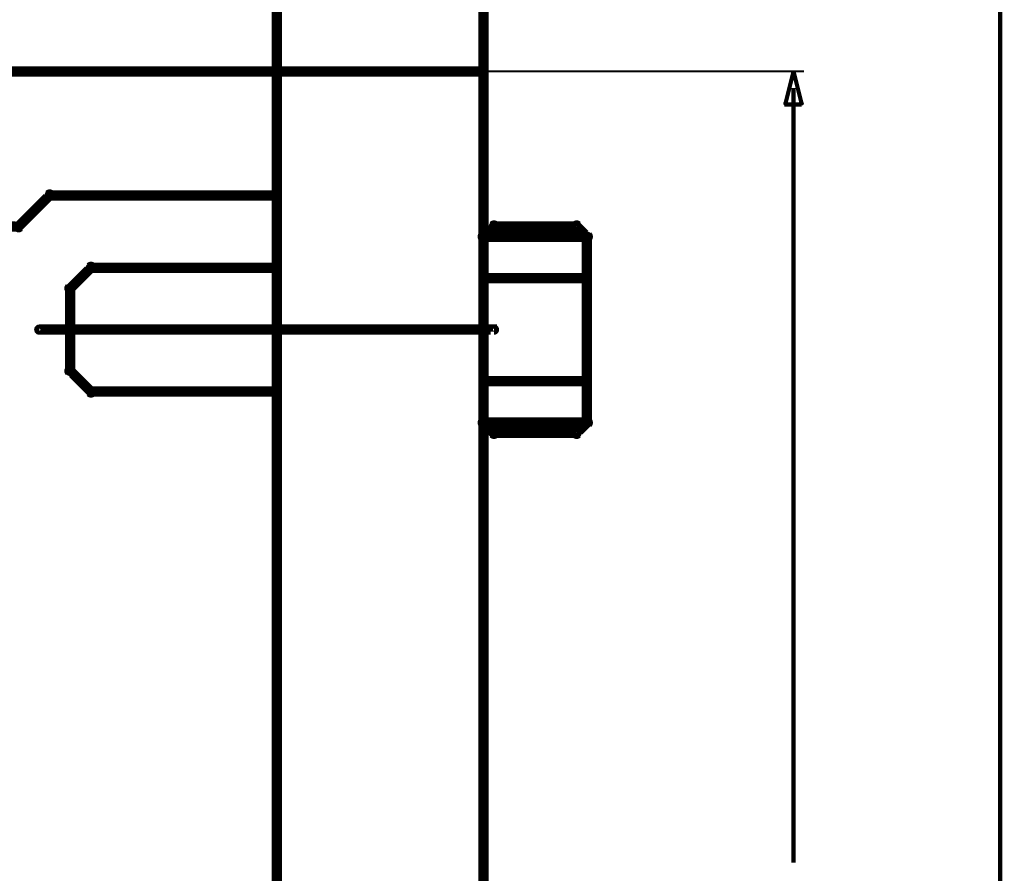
# Model space of a CAD drawing. Extents: x 178 to 725, y 26 to 878.
# Tile 87 of 93: x 640 to 688, y 543 to 585. Entities that reach past the tile are written whole.
import ezdxf

# ---------------------------------------------------------------- set-up
doc = ezdxf.new("R2010")
doc.units = 0
for name, color, linetype in [('DIMENSIONS', 2, 'CONTINUOUS'), ('DRAWING', 4, 'CONTINUOUS'), ('OUTLINES', 1, 'CONTINUOUS')]:
    doc.layers.add(name, color=color, linetype=linetype)

msp = doc.modelspace()

# ---------------------------------------------------------------- linework, layer by layer
at = {"layer": 'DIMENSIONS', "color": 94}
for points in [[(687.5, 517.8, 0.1, 0.1, 1), (687.6, 517.8, 0, 0, 0), (687.5, 517.8, 0, 0, 0), (687.5, 517.8, 0.2, 0.2, 0), (687.5, 625.1, 0.2, 0.2, 0), (687.5, 625.1, 0, 0, 0), (687.5, 625.1, 0.1, 0.1, 0), (687.6, 625.1, 0.1, 0.1, 1), (687.5, 625.1, 0, 0, 0)], [(652, 582, 0.1, 0.1, 1), (652, 582, 0, 0, 0), (652, 582, 0, 0, 0), (652, 582, 0.1, 0.1, 0), (678, 582, 0.1, 0.1, 0), (678, 582, 0, 0, 0), (678, 582, 0.1, 0.1, 0), (678, 582, 0.1, 0.1, 1), (678, 582, 0, 0, 0)], [(677.5, 581.2, 0.1, 0.1, 1), (677.5, 581.2, 0, 0, 0), (677.5, 581.2, 0, 0, 0), (677.5, 581.2, 0.2, 0.2, 0), (677.5, 543.7, 0.2, 0.2, 0), (677.5, 543.7, 0, 0, 0), (677.5, 543.7, 0.1, 0.1, 0), (677.5, 543.7, 0.1, 0.1, 1), (677.5, 543.7, 0, 0, 0)]]:
    msp.add_lwpolyline(points, format="xyseb", dxfattribs=at)
msp.add_lwpolyline([(677.5, 582, 0.1, 0.1, 1), (677.5, 582, 0, 0, 0), (677.5, 582, 0, 0, 0), (677.5, 582, 0.2, 0.2, 0), (677.9, 580.4, 0, 0, 0), (677.9, 580.4, 0.1, 0.1, 0), (677.9, 580.4, 0.1, 0.1, 1), (677.9, 580.4, 0, 0, 0), (677.9, 580.4, 0.1, 0.1, 1), (677.9, 580.5, 0, 0, 0), (677.9, 580.4, 0, 0, 0), (677.9, 580.4, 0.2, 0.2, 0), (677.1, 580.4, 0, 0, 0), (677.1, 580.4, 0.1, 0.1, 0), (677.1, 580.5, 0.1, 0.1, 1), (677.1, 580.4, 0, 0, 0), (677.1, 580.4, 0.1, 0.1, 1), (677.1, 580.4, 0, 0, 0), (677.1, 580.4, 0, 0, 0), (677.1, 580.4, 0.2, 0.2, 0), (677.5, 582, 0.2, 0.2, 0), (677.5, 582, 0, 0, 0), (677.5, 582, 0.1, 0.1, 0), (677.5, 582, 0.1, 0.1, 1), (677.5, 582, 0, 0, 0)], format="xyseb", close=True, dxfattribs=at)
at = {"layer": 'DRAWING', "color": 2}
for points in [[(652.5, 717, 0.5, 0.5, 0), (652.5, 517, 0, 0, 0), (652.5, 517, 0.3, 0.3, 0), (652.7, 517, 0.3, 0.3, -1), (652.4, 517, 0, 0, 0), (652.5, 516.9, 0.3, 0.3, -1), (652.5, 517.1, 0, 0, 0), (652.5, 517, 0, 0, 0), (652.5, 517, 0.5, 0.5, 0), (662.5, 517, 0, 0, 0), (662.5, 517, 0.3, 0.3, 0), (662.5, 517.1, 0.3, 0.3, -1), (662.5, 516.9, 0, 0, 0), (662.7, 517, 0.3, 0.3, -1), (662.4, 517, 0, 0, 0), (662.5, 517, 0, 0, 0), (662.5, 517, 0.5, 0.5, 0), (662.5, 717, 0, 0, 0)], [(242.5, 502, 0.5, 0.5, 0), (662.5, 502, 0, 0, 0), (662.5, 502, 0.3, 0.3, 0), (662.5, 501.9, 0.3, 0.3, 1), (662.5, 502.1, 0, 0, 0), (662.4, 502, 0.3, 0.3, 1), (662.6, 502, 0, 0, 0), (662.5, 502, 0, 0, 0), (662.5, 502, 0.5, 0.5, 0), (662.5, 582, 0, 0, 0), (662.5, 582, 0.3, 0.3, 0), (662.6, 582, 0.3, 0.3, 1), (662.4, 582, 0, 0, 0), (662.5, 581.9, 0.3, 0.3, 1), (662.5, 582.1, 0, 0, 0), (662.5, 582, 0, 0, 0), (662.5, 582, 0.5, 0.5, 0), (242.5, 582, 0, 0, 0)], [(641, 569.6, 0.3, 0.3, 1), (641, 569.4, 0, 0, 0), (641, 569.5, 0, 0, 0), (641, 569.5, 0.5, 0.5, 0), (663, 569.5, 0.5, 0.5, 0), (663, 569.5, 0, 0, 0), (663, 569.5, 0.3, 0.3, 0), (663, 569.4, 0.3, 0.3, 1), (663, 569.6, 0, 0, 0)]]:
    msp.add_lwpolyline(points, format="xyseb", dxfattribs=at)
at = {"layer": 'OUTLINES', "color": 11}
msp.add_lwpolyline([(624, 574.5, 0.5, 0.5, 0), (640, 574.5, 0, 0, 0), (640, 574.5, 0.3, 0.3, 0), (640, 574.6, 0.3, 0.3, -1), (640, 574.4, 0, 0, 0), (640.1, 574.4, 0.3, 0.3, -1), (639.9, 574.6, 0, 0, 0), (640, 574.5, 0, 0, 0), (640, 574.5, 0.5, 0.5, 0), (641.5, 576, 0, 0, 0), (641.5, 576, 0.3, 0.3, 0), (641.4, 576.1, 0.3, 0.3, -1), (641.6, 575.9, 0, 0, 0), (641.5, 575.9, 0.3, 0.3, -1), (641.5, 576.1, 0, 0, 0), (641.5, 576, 0, 0, 0), (641.5, 576, 0.5, 0.5, 0), (652.5, 576, 0, 0, 0), (652.5, 576, 0.3, 0.3, 0), (652.5, 576.1, 0.3, 0.3, -1), (652.5, 575.9, 0, 0, 0), (652.4, 576, 0.3, 0.3, -1), (652.6, 576, 0, 0, 0), (652.5, 576, 0, 0, 0), (652.5, 576, 0.5, 0.5, 0), (652.5, 528, 0, 0, 0)], format="xyseb", dxfattribs=at)
for points in [[(663, 574.4, 0.3, 0.3, -1), (663, 574.6, 0, 0, 0), (663, 574.5, 0, 0, 0), (663, 574.5, 0.5, 0.5, 0), (667, 574.5, 0, 0, 0), (667, 574.5, 0.3, 0.3, 0), (667, 574.6, 0.3, 0.3, -1), (667, 574.4, 0, 0, 0), (666.9, 574.4, 0.3, 0.3, -1), (667.1, 574.6, 0, 0, 0), (667, 574.5, 0, 0, 0), (667, 574.5, 0.5, 0.5, 0), (667.5, 574, 0, 0, 0), (667.5, 574, 0.3, 0.3, 0), (667.6, 574.1, 0.3, 0.3, -1), (667.4, 573.9, 0, 0, 0), (667.4, 574, 0.3, 0.3, -1), (667.6, 574, 0, 0, 0), (667.5, 574, 0, 0, 0), (667.5, 574, 0.5, 0.5, 0), (667.5, 565, 0, 0, 0), (667.5, 565, 0.3, 0.3, 0), (667.6, 565, 0.3, 0.3, -1), (667.4, 565, 0, 0, 0), (667.4, 565.1, 0.3, 0.3, -1), (667.6, 564.9, 0, 0, 0), (667.5, 565, 0, 0, 0), (667.5, 565, 0.5, 0.5, 0), (667, 564.5, 0, 0, 0), (667, 564.5, 0.3, 0.3, 0), (667.1, 564.4, 0.3, 0.3, -1), (666.9, 564.6, 0, 0, 0), (667, 564.6, 0.3, 0.3, -1), (667, 564.4, 0, 0, 0), (667, 564.5, 0, 0, 0), (667, 564.5, 0.5, 0.5, 0), (663, 564.5, 0, 0, 0), (663, 564.5, 0.3, 0.3, 0), (663, 564.4, 0.3, 0.3, -1), (663, 564.6, 0, 0, 0), (663.1, 564.6, 0.3, 0.3, -1), (662.9, 564.4, 0, 0, 0), (663, 564.5, 0, 0, 0), (663, 564.5, 0.5, 0.5, 0), (662.5, 565, 0, 0, 0), (662.5, 565, 0.3, 0.3, 0), (662.4, 564.9, 0.3, 0.3, -1), (662.6, 565.1, 0, 0, 0), (662.6, 565, 0.3, 0.3, -1), (662.4, 565, 0, 0, 0), (662.5, 565, 0, 0, 0), (662.5, 565, 0.5, 0.5, 0), (662.5, 574, 0, 0, 0), (662.5, 574, 0.3, 0.3, 0), (662.4, 574, 0.3, 0.3, -1), (662.6, 574, 0, 0, 0), (662.6, 573.9, 0.3, 0.3, -1), (662.4, 574.1, 0, 0, 0), (662.5, 574, 0, 0, 0), (662.5, 574, 0.5, 0.5, 0), (663, 574.5, 0.5, 0.5, 0), (663, 574.5, 0, 0, 0), (663, 574.5, 0.3, 0.3, 0), (662.9, 574.6, 0.3, 0.3, -1), (663.1, 574.4, 0, 0, 0)], [(662.5, 573.9, 0.3, 0.3, -1), (662.5, 574.1, 0, 0, 0), (662.5, 574, 0, 0, 0), (662.5, 574, 0.5, 0.5, 0), (667.5, 574, 0, 0, 0), (667.5, 574, 0.3, 0.3, 0), (667.5, 574.1, 0.3, 0.3, -1), (667.5, 573.9, 0, 0, 0), (667.4, 574, 0.3, 0.3, -1), (667.6, 574, 0, 0, 0), (667.5, 574, 0, 0, 0), (667.5, 574, 0.5, 0.5, 0), (667.5, 572, 0, 0, 0), (667.5, 572, 0.3, 0.3, 0), (667.6, 572, 0.3, 0.3, -1), (667.4, 572, 0, 0, 0), (667.5, 572.1, 0.3, 0.3, -1), (667.5, 571.9, 0, 0, 0), (667.5, 572, 0, 0, 0), (667.5, 572, 0.5, 0.5, 0), (662.5, 572, 0, 0, 0), (662.5, 572, 0.3, 0.3, 0), (662.5, 571.9, 0.3, 0.3, -1), (662.5, 572.1, 0, 0, 0), (662.6, 572, 0.3, 0.3, -1), (662.4, 572, 0, 0, 0), (662.5, 572, 0, 0, 0), (662.5, 572, 0.5, 0.5, 0), (662.5, 574, 0.5, 0.5, 0), (662.5, 574, 0, 0, 0), (662.5, 574, 0.3, 0.3, 0), (662.4, 574, 0.3, 0.3, -1), (662.6, 574, 0, 0, 0)], [(652.5, 566.6, 0.3, 0.3, -1), (652.5, 566.4, 0, 0, 0), (652.5, 566.5, 0, 0, 0), (652.5, 566.5, 0.5, 0.5, 0), (643.5, 566.5, 0, 0, 0), (643.5, 566.5, 0.3, 0.3, 0), (643.5, 566.4, 0.3, 0.3, -1), (643.5, 566.6, 0, 0, 0), (643.6, 566.6, 0.3, 0.3, -1), (643.4, 566.4, 0, 0, 0), (643.5, 566.5, 0, 0, 0), (643.5, 566.5, 0.5, 0.5, 0), (642.5, 567.5, 0, 0, 0), (642.5, 567.5, 0.3, 0.3, 0), (642.4, 567.4, 0.3, 0.3, -1), (642.6, 567.6, 0, 0, 0), (642.6, 567.5, 0.3, 0.3, -1), (642.4, 567.5, 0, 0, 0), (642.5, 567.5, 0, 0, 0), (642.5, 567.5, 0.5, 0.5, 0), (642.5, 571.5, 0, 0, 0), (642.5, 571.5, 0.3, 0.3, 0), (642.4, 571.5, 0.3, 0.3, -1), (642.6, 571.5, 0, 0, 0), (642.6, 571.4, 0.3, 0.3, -1), (642.4, 571.6, 0, 0, 0), (642.5, 571.5, 0, 0, 0), (642.5, 571.5, 0.5, 0.5, 0), (643.5, 572.5, 0, 0, 0), (643.5, 572.5, 0.3, 0.3, 0), (643.4, 572.6, 0.3, 0.3, -1), (643.6, 572.4, 0, 0, 0), (643.5, 572.4, 0.3, 0.3, -1), (643.5, 572.6, 0, 0, 0), (643.5, 572.5, 0, 0, 0), (643.5, 572.5, 0.5, 0.5, 0), (652.5, 572.5, 0, 0, 0), (652.5, 572.5, 0.3, 0.3, 0), (652.5, 572.6, 0.3, 0.3, -1), (652.5, 572.4, 0, 0, 0), (652.4, 572.5, 0.3, 0.3, -1), (652.6, 572.5, 0, 0, 0), (652.5, 572.5, 0, 0, 0), (652.5, 572.5, 0.5, 0.5, 0), (652.5, 566.5, 0.5, 0.5, 0), (652.5, 566.5, 0, 0, 0), (652.5, 566.5, 0.3, 0.3, 0), (652.6, 566.5, 0.3, 0.3, -1), (652.4, 566.5, 0, 0, 0)], [(662.5, 566.9, 0.3, 0.3, -1), (662.5, 567.1, 0, 0, 0), (662.5, 567, 0, 0, 0), (662.5, 567, 0.5, 0.5, 0), (667.5, 567, 0, 0, 0), (667.5, 567, 0.3, 0.3, 0), (667.5, 567.1, 0.3, 0.3, -1), (667.5, 566.9, 0, 0, 0), (667.4, 567, 0.3, 0.3, -1), (667.6, 567, 0, 0, 0), (667.5, 567, 0, 0, 0), (667.5, 567, 0.5, 0.5, 0), (667.5, 565, 0, 0, 0), (667.5, 565, 0.3, 0.3, 0), (667.6, 565, 0.3, 0.3, -1), (667.4, 565, 0, 0, 0), (667.5, 565.1, 0.3, 0.3, -1), (667.5, 564.9, 0, 0, 0), (667.5, 565, 0, 0, 0), (667.5, 565, 0.5, 0.5, 0), (662.5, 565, 0, 0, 0), (662.5, 565, 0.3, 0.3, 0), (662.5, 564.9, 0.3, 0.3, -1), (662.5, 565.1, 0, 0, 0), (662.6, 565, 0.3, 0.3, -1), (662.4, 565, 0, 0, 0), (662.5, 565, 0, 0, 0), (662.5, 565, 0.5, 0.5, 0), (662.5, 567, 0.5, 0.5, 0), (662.5, 567, 0, 0, 0), (662.5, 567, 0.3, 0.3, 0), (662.4, 567, 0.3, 0.3, -1), (662.6, 567, 0, 0, 0)]]:
    msp.add_lwpolyline(points, format="xyseb", close=True, dxfattribs=at)

doc.saveas('drawing.dxf')
